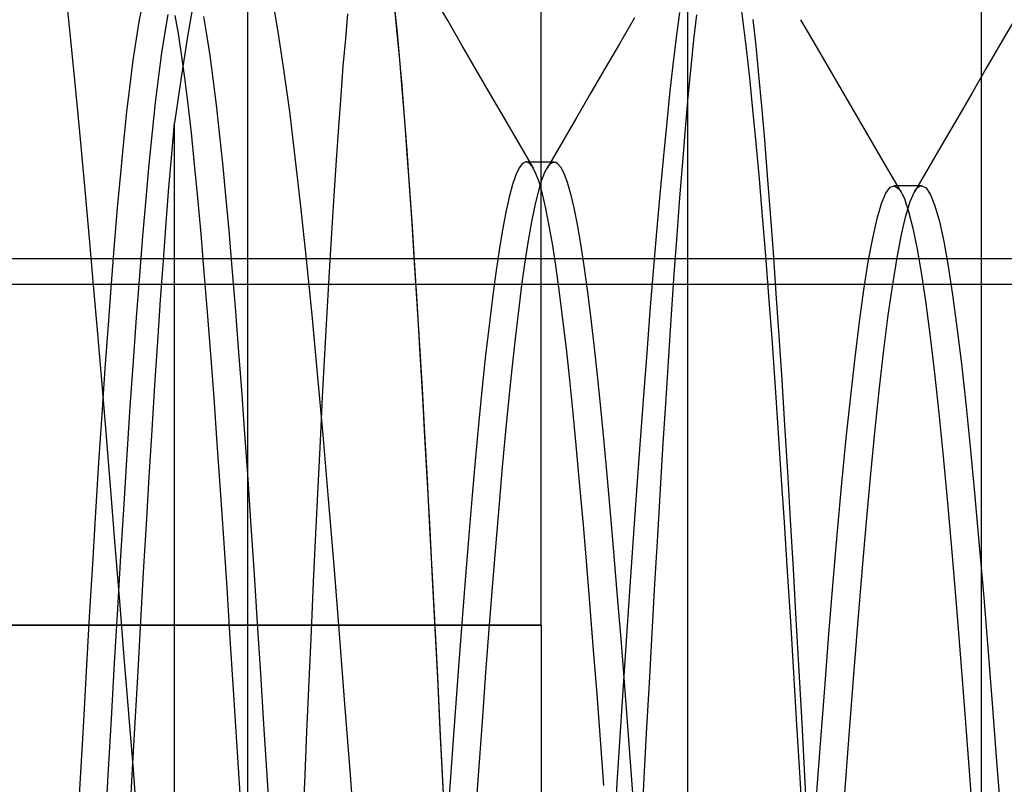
# Model space of a CAD drawing. Header units: millimetres. Extents: x 0 to 93, y -1.2 to 50.
# Tile 52 of 140: x 1.2 to 2.5, y 44.1 to 45.1. Entities that reach past the tile are written whole.
import ezdxf

# ---------------------------------------------------------------- set-up
doc = ezdxf.new("R2010")
doc.units = ezdxf.units.MM
doc.layers.add('MAIN-1', color=7, linetype='Continuous')
doc.layers.add('MAIN-2', color=7, linetype='Continuous')

msp = doc.modelspace()

# ---------------------------------------------------------------- linework, layer by layer
at = {"layer": 'MAIN-1'}
for p, q in [((2.1, 26.8), (2.1, 49.2)), ((1.9, 44.3), (1.9, 45.8)), ((1.9, 44.3), (1.1, 44.3)), ((1.9, 44.3), (1.9, 41.5))]:
    msp.add_line(p, q, dxfattribs=at)
at = {"layer": 'MAIN-2'}
for p, q in [((1.5, 41.2), (1.5, 45.7)), ((2.5, 45.7), (2.5, 41.2)), ((1.257, 45.1161), (1.2515, 45.1679)), ((1.257, 45.1161), (1.2515, 45.1679)), ((1.5416, 45.1096), (1.5338, 45.1554)), ((1.5416, 45.1096), (1.5338, 45.1554)), ((1.7726, 45.1248), (1.7532, 45.1583)), ((1.7726, 45.1248), (1.7532, 45.1583)), ((2.1757, 45.1232), (2.1713, 45.1564)), ((2.1757, 45.1232), (2.1713, 45.1564)), ((1.3562, 45.1471), (1.3519, 45.1256)), ((1.3562, 45.1471), (1.3519, 45.1256)), ((1.4266, 45.1525), (1.4178, 45.1032)), ((1.4266, 45.1525), (1.4178, 45.1032)), ((1.7034, 45.1125), (1.7, 45.146)), ((1.7039, 45.1081), (1.7005, 45.1418)), ((1.3871, 45.109), (1.3915, 45.1333)), ((1.3871, 45.109), (1.3915, 45.1333)), ((1.4053, 45.1073), (1.4009, 45.1318)), ((1.4053, 45.1073), (1.4009, 45.1318)), ((1.4394, 45.1302), (1.4437, 45.1059)), ((1.4394, 45.1302), (1.4437, 45.1059)), ((1.6361, 45.1338), (1.633, 45.0998)), ((1.6361, 45.1338), (1.633, 45.0998)), ((2.0274, 45.1287), (2.0067, 45.0932)), ((2.0274, 45.1287), (2.0067, 45.0932)), ((2.0885, 45.1358), (2.0841, 45.1017)), ((2.0885, 45.1358), (2.0841, 45.1017)), ((2.1083, 45.0984), (2.1121, 45.1327)), ((2.1083, 45.0984), (2.1121, 45.1327)), ((1.2625, 45.0621), (1.257, 45.1161)), ((1.2625, 45.0621), (1.257, 45.1161)), ((1.3519, 45.1256), (1.3476, 45.1001)), ((1.3519, 45.1256), (1.3476, 45.1001)), ((1.792, 45.0913), (1.7726, 45.1248)), ((1.792, 45.0913), (1.7726, 45.1248)), ((2.18, 45.0866), (2.1757, 45.1232)), ((2.18, 45.0866), (2.1757, 45.1232)), ((2.1887, 45.1264), (2.1926, 45.0902)), ((2.1887, 45.1264), (2.1926, 45.0902)), ((2.2737, 45.0925), (2.2542, 45.126)), ((2.2737, 45.0925), (2.2542, 45.126)), ((2.5455, 45.126), (2.5261, 45.0925)), ((2.5455, 45.126), (2.5261, 45.0925)), ((1.3828, 45.0808), (1.3871, 45.109)), ((1.3828, 45.0808), (1.3871, 45.109)), ((1.4098, 45.0789), (1.4053, 45.1073)), ((1.4098, 45.0789), (1.4053, 45.1073)), ((1.4178, 45.1032), (1.4089, 45.0473)), ((1.4178, 45.1032), (1.4089, 45.0473)), ((1.4437, 45.1059), (1.4481, 45.0774)), ((1.4437, 45.1059), (1.4481, 45.0774)), ((1.5493, 45.058), (1.5416, 45.1096)), ((1.5493, 45.058), (1.5416, 45.1096)), ((1.7069, 45.0758), (1.7034, 45.1125)), ((1.7073, 45.0713), (1.7039, 45.1081)), ((2.0841, 45.1017), (2.0796, 45.0645)), ((2.0841, 45.1017), (2.0796, 45.0645)), ((1.3476, 45.1001), (1.3433, 45.0707)), ((1.3476, 45.1001), (1.3433, 45.0707)), ((1.633, 45.0998), (1.6298, 45.0628)), ((1.633, 45.0998), (1.6298, 45.0628)), ((1.8115, 45.0577), (1.792, 45.0913)), ((1.8115, 45.0577), (1.792, 45.0913)), ((2.0067, 45.0932), (1.9861, 45.0577)), ((2.0067, 45.0932), (1.9861, 45.0577)), ((2.1045, 45.0611), (2.1083, 45.0984)), ((2.1045, 45.0611), (2.1083, 45.0984)), ((2.1926, 45.0902), (2.1965, 45.0507)), ((2.1926, 45.0902), (2.1965, 45.0507)), ((2.2932, 45.0589), (2.2737, 45.0925)), ((2.2932, 45.0589), (2.2737, 45.0925)), ((2.5261, 45.0925), (2.5066, 45.0589)), ((2.5261, 45.0925), (2.5066, 45.0589)), ((1.3785, 45.0488), (1.3828, 45.0808)), ((1.3785, 45.0488), (1.3828, 45.0808)), ((1.4142, 45.0467), (1.4098, 45.0789)), ((1.4142, 45.0467), (1.4098, 45.0789)), ((1.4481, 45.0774), (1.4525, 45.0452)), ((1.4481, 45.0774), (1.4525, 45.0452)), ((1.7103, 45.0361), (1.7069, 45.0758)), ((2.1844, 45.0467), (2.18, 45.0866)), ((2.1844, 45.0467), (2.18, 45.0866)), ((1.2679, 45.0061), (1.2625, 45.0621)), ((1.2679, 45.0061), (1.2625, 45.0621)), ((1.3433, 45.0707), (1.339, 45.0373)), ((1.3433, 45.0707), (1.339, 45.0373)), ((1.6298, 45.0628), (1.6267, 45.0228)), ((1.6298, 45.0628), (1.6267, 45.0228)), ((1.7107, 45.0315), (1.7073, 45.0713)), ((2.0796, 45.0645), (2.0752, 45.0245)), ((2.0796, 45.0645), (2.0752, 45.0245)), ((2.1007, 45.0207), (2.1045, 45.0611)), ((2.1007, 45.0207), (2.1045, 45.0611)), ((1.3742, 45.0129), (1.3785, 45.0488)), ((1.3742, 45.0129), (1.3785, 45.0488)), ((1.4089, 45.0473), (1.4, 44.9851)), ((1.4089, 45.0473), (1.4, 44.9851)), ((1.4186, 45.0109), (1.4142, 45.0467)), ((1.4186, 45.0109), (1.4142, 45.0467)), ((1.5571, 45.0008), (1.5493, 45.058)), ((1.5571, 45.0008), (1.5493, 45.058)), ((1.8309, 45.0242), (1.8115, 45.0577)), ((1.8309, 45.0242), (1.8115, 45.0577)), ((1.9861, 45.0577), (1.9666, 45.0242)), ((1.9861, 45.0577), (1.9666, 45.0242)), ((2.1888, 45.0037), (2.1844, 45.0467)), ((2.1888, 45.0037), (2.1844, 45.0467)), ((2.1965, 45.0507), (2.2005, 45.008)), ((2.1965, 45.0507), (2.2005, 45.008)), ((2.3127, 45.0254), (2.2932, 45.0589)), ((2.3127, 45.0254), (2.2932, 45.0589)), ((2.5066, 45.0589), (2.4871, 45.0254)), ((2.5066, 45.0589), (2.4871, 45.0254)), ((1.339, 45.0373), (1.3347, 45.0002)), ((1.339, 45.0373), (1.3347, 45.0002)), ((1.4525, 45.0452), (1.4568, 45.0098)), ((1.4525, 45.0452), (1.4568, 45.0098)), ((1.7137, 44.9934), (1.7103, 45.0361)), ((1.6267, 45.0228), (1.6235, 44.98)), ((1.6267, 45.0228), (1.6235, 44.98)), ((1.7141, 44.9887), (1.7107, 45.0315)), ((1.8504, 44.9906), (1.8309, 45.0242)), ((1.8504, 44.9906), (1.8309, 45.0242)), ((1.9666, 45.0242), (1.9471, 44.9907)), ((1.9666, 45.0242), (1.9471, 44.9907)), ((2.0752, 45.0245), (2.0708, 44.9816)), ((2.0752, 45.0245), (2.0708, 44.9816)), ((2.0968, 44.9775), (2.1007, 45.0207)), ((2.0968, 44.9775), (2.1007, 45.0207)), ((2.3322, 44.9918), (2.3127, 45.0254)), ((2.3322, 44.9918), (2.3127, 45.0254)), ((2.4871, 45.0254), (2.4676, 44.9919)), ((2.4871, 45.0254), (2.4676, 44.9919)), ((1.3699, 44.973), (1.3742, 45.0129)), ((1.3699, 44.973), (1.3742, 45.0129)), ((1.423, 44.9716), (1.4186, 45.0109)), ((1.423, 44.9716), (1.4186, 45.0109)), ((1.4568, 45.0098), (1.4611, 44.9716)), ((1.4568, 45.0098), (1.4611, 44.9716)), ((2.2005, 45.008), (2.2045, 44.9622)), ((2.2005, 45.008), (2.2045, 44.9622)), ((1.2734, 44.9485), (1.2679, 45.0061)), ((1.2734, 44.9485), (1.2679, 45.0061)), ((1.3347, 45.0002), (1.3304, 44.9598)), ((1.3347, 45.0002), (1.3304, 44.9598)), ((1.5648, 44.9384), (1.5571, 45.0008)), ((1.5648, 44.9384), (1.5571, 45.0008)), ((1.7172, 44.9478), (1.7137, 44.9934)), ((2.1932, 44.9578), (2.1888, 45.0037)), ((2.1932, 44.9578), (2.1888, 45.0037)), ((1.3963, 44.9426), (1.4, 44.9851)), ((1.3963, 44.9426), (1.4, 44.9851)), ((1.4, 43.8), (1.4, 44.9851)), ((1.4, 43.8), (1.4, 44.9851)), ((1.6235, 44.98), (1.6203, 44.9344)), ((1.6235, 44.98), (1.6203, 44.9344)), ((1.7175, 44.9431), (1.7141, 44.9887)), ((1.8699, 44.9571), (1.8504, 44.9906)), ((1.8699, 44.9571), (1.8504, 44.9906)), ((1.9471, 44.9907), (1.9276, 44.9572)), ((1.9471, 44.9907), (1.9276, 44.9572)), ((2.0708, 44.9816), (2.0663, 44.9359)), ((2.0708, 44.9816), (2.0663, 44.9359)), ((2.3518, 44.9582), (2.3322, 44.9918)), ((2.3518, 44.9582), (2.3322, 44.9918)), ((2.4676, 44.9919), (2.4481, 44.9583)), ((2.4676, 44.9919), (2.4481, 44.9583)), ((1.3656, 44.9291), (1.3699, 44.973)), ((1.3656, 44.9291), (1.3699, 44.973)), ((1.4274, 44.9289), (1.423, 44.9716)), ((1.4274, 44.9289), (1.423, 44.9716)), ((1.4611, 44.9716), (1.4654, 44.9305)), ((1.4611, 44.9716), (1.4654, 44.9305)), ((2.093, 44.9315), (2.0968, 44.9775)), ((2.093, 44.9315), (2.0968, 44.9775)), ((1.3304, 44.9598), (1.3262, 44.9162)), ((1.3304, 44.9598), (1.3262, 44.9162)), ((1.8894, 44.9235), (1.8699, 44.9571)), ((1.8894, 44.9235), (1.8699, 44.9571)), ((1.9276, 44.9572), (1.9081, 44.9237)), ((1.9276, 44.9572), (1.9081, 44.9237)), ((2.1976, 44.9091), (2.1932, 44.9578)), ((2.1976, 44.9091), (2.1932, 44.9578)), ((2.2045, 44.9622), (2.2084, 44.9136)), ((2.2045, 44.9622), (2.2084, 44.9136)), ((2.3713, 44.9246), (2.3518, 44.9582)), ((2.3713, 44.9246), (2.3518, 44.9582)), ((2.4481, 44.9583), (2.4286, 44.9248)), ((2.4481, 44.9583), (2.4286, 44.9248)), ((1.2788, 44.8891), (1.2734, 44.9485)), ((1.2788, 44.8891), (1.2734, 44.9485)), ((1.3925, 44.8971), (1.3963, 44.9426)), ((1.3925, 44.8971), (1.3963, 44.9426)), ((1.7206, 44.8994), (1.7172, 44.9478)), ((1.721, 44.8947), (1.7175, 44.9431)), ((1.3612, 44.8817), (1.3656, 44.9291)), ((1.3612, 44.8817), (1.3656, 44.9291)), ((1.4318, 44.8828), (1.4274, 44.9289)), ((1.4318, 44.8828), (1.4274, 44.9289)), ((1.4654, 44.9305), (1.4697, 44.8861)), ((1.4654, 44.9305), (1.4697, 44.8861)), ((1.5724, 44.8711), (1.5648, 44.9384)), ((1.5724, 44.8711), (1.5648, 44.9384)), ((1.6203, 44.9344), (1.6171, 44.886)), ((1.6203, 44.9344), (1.6171, 44.886)), ((1.8747, 44.9299), (1.8701, 44.924)), ((1.8747, 44.9299), (1.8701, 44.924)), ((1.8793, 44.932), (1.8747, 44.9299)), ((1.8793, 44.932), (1.8747, 44.9299)), ((1.88, 44.932), (1.8793, 44.932)), ((1.88, 44.932), (1.8793, 44.932)), ((1.9177, 44.9319), (1.8796, 44.9319)), ((1.9177, 44.9319), (1.8796, 44.9319)), ((1.8806, 44.9319), (1.88, 44.932)), ((1.8806, 44.9319), (1.88, 44.932)), ((1.8812, 44.9317), (1.8806, 44.9319)), ((1.8812, 44.9317), (1.8806, 44.9319)), ((1.8819, 44.9315), (1.8812, 44.9317)), ((1.8819, 44.9315), (1.8812, 44.9317)), ((1.8825, 44.9312), (1.8819, 44.9315)), ((1.8825, 44.9312), (1.8819, 44.9315)), ((1.8832, 44.9308), (1.8825, 44.9312)), ((1.8832, 44.9308), (1.8825, 44.9312)), ((1.8878, 44.9259), (1.8832, 44.9308)), ((1.8878, 44.9259), (1.8832, 44.9308)), ((1.8925, 44.9173), (1.8878, 44.9259)), ((1.8925, 44.9173), (1.8878, 44.9259)), ((1.9051, 44.918), (1.9096, 44.9261)), ((1.9051, 44.918), (1.9096, 44.9261)), ((1.9096, 44.9261), (1.9117, 44.9286)), ((1.9096, 44.9261), (1.9117, 44.9286)), ((1.9117, 44.9286), (1.9137, 44.9305)), ((1.9117, 44.9286), (1.9137, 44.9305)), ((1.9137, 44.9305), (1.9158, 44.9315)), ((1.9137, 44.9305), (1.9158, 44.9315)), ((1.9158, 44.9315), (1.9178, 44.9319)), ((1.9158, 44.9315), (1.9178, 44.9319)), ((1.9178, 44.9319), (1.9199, 44.9315)), ((1.9178, 44.9319), (1.9199, 44.9315)), ((1.9199, 44.9315), (1.9219, 44.9304)), ((1.9199, 44.9315), (1.9219, 44.9304)), ((1.9219, 44.9304), (1.9264, 44.9253)), ((1.9219, 44.9304), (1.9264, 44.9253)), ((2.0663, 44.9359), (2.0619, 44.8876)), ((2.0663, 44.9359), (2.0619, 44.8876)), ((2.0892, 44.883), (2.093, 44.9315)), ((2.0892, 44.883), (2.093, 44.9315)), ((1.3262, 44.9162), (1.322, 44.8695)), ((1.3262, 44.9162), (1.322, 44.8695)), ((1.8655, 44.9144), (1.8609, 44.901)), ((1.8655, 44.9144), (1.8609, 44.901)), ((1.8701, 44.924), (1.8655, 44.9144)), ((1.8701, 44.924), (1.8655, 44.9144)), ((1.8971, 44.9048), (1.8925, 44.9173)), ((1.8971, 44.9048), (1.8925, 44.9173)), ((1.9007, 44.9064), (1.9051, 44.918)), ((1.9007, 44.9064), (1.9051, 44.918)), ((1.9264, 44.9253), (1.9309, 44.9166)), ((1.9264, 44.9253), (1.9309, 44.9166)), ((1.9309, 44.9166), (1.9354, 44.9043)), ((1.9309, 44.9166), (1.9354, 44.9043)), ((2.2084, 44.9136), (2.2124, 44.8623)), ((2.2084, 44.9136), (2.2124, 44.8623)), ((2.3909, 44.891), (2.3713, 44.9246)), ((2.3909, 44.891), (2.3713, 44.9246)), ((2.4286, 44.9248), (2.4091, 44.8912)), ((2.4286, 44.9248), (2.4091, 44.8912)), ((1.7241, 44.8483), (1.7206, 44.8994)), ((1.8609, 44.901), (1.8563, 44.884)), ((1.8609, 44.901), (1.8563, 44.884)), ((1.8963, 44.8913), (1.9007, 44.9064)), ((1.8963, 44.8913), (1.9007, 44.9064)), ((1.9018, 44.8885), (1.8971, 44.9048)), ((1.9018, 44.8885), (1.8971, 44.9048)), ((1.9354, 44.9043), (1.9399, 44.8886)), ((1.9354, 44.9043), (1.9399, 44.8886)), ((2.202, 44.858), (2.1976, 44.9091)), ((2.202, 44.858), (2.1976, 44.9091)), ((2.376, 44.8976), (2.382, 44.8995)), ((2.376, 44.8976), (2.382, 44.8995)), ((2.384, 44.8996), (2.3808, 44.8996)), ((2.384, 44.8996), (2.3808, 44.8996)), ((2.382, 44.8995), (2.3879, 44.8954)), ((2.382, 44.8995), (2.3879, 44.8954)), ((2.3872, 44.8996), (2.384, 44.8996)), ((2.3872, 44.8996), (2.384, 44.8996)), ((2.3903, 44.8996), (2.3872, 44.8996)), ((2.3903, 44.8996), (2.3872, 44.8996)), ((2.3935, 44.8996), (2.3903, 44.8996)), ((2.3935, 44.8996), (2.3903, 44.8996)), ((2.3967, 44.8996), (2.3935, 44.8996)), ((2.3967, 44.8996), (2.3935, 44.8996)), ((2.3999, 44.8996), (2.3967, 44.8996)), ((2.3999, 44.8996), (2.3967, 44.8996)), ((2.403, 44.8996), (2.3999, 44.8996)), ((2.403, 44.8996), (2.3999, 44.8996)), ((2.4062, 44.8996), (2.403, 44.8996)), ((2.4062, 44.8996), (2.403, 44.8996)), ((2.4094, 44.8996), (2.4062, 44.8996)), ((2.4094, 44.8996), (2.4062, 44.8996)), ((2.4126, 44.8996), (2.4094, 44.8996)), ((2.4126, 44.8996), (2.4094, 44.8996)), ((2.4158, 44.8996), (2.4126, 44.8996)), ((2.4158, 44.8996), (2.4126, 44.8996)), ((2.4157, 44.8987), (2.4174, 44.8994)), ((2.4157, 44.8987), (2.4174, 44.8994)), ((2.419, 44.8996), (2.4158, 44.8996)), ((2.419, 44.8996), (2.4158, 44.8996)), ((2.4174, 44.8994), (2.419, 44.8996)), ((2.4174, 44.8994), (2.419, 44.8996)), ((2.419, 44.8996), (2.425, 44.8966)), ((2.419, 44.8996), (2.425, 44.8966)), ((1.2843, 44.8277), (1.2788, 44.8891)), ((1.2843, 44.8277), (1.2788, 44.8891)), ((1.3887, 44.8488), (1.3925, 44.8971)), ((1.3887, 44.8488), (1.3925, 44.8971)), ((1.4697, 44.8861), (1.474, 44.8384)), ((1.4697, 44.8861), (1.474, 44.8384)), ((1.6171, 44.886), (1.614, 44.8351)), ((1.6171, 44.886), (1.614, 44.8351)), ((1.7244, 44.8436), (1.721, 44.8947)), ((1.8918, 44.8726), (1.8963, 44.8913)), ((1.8918, 44.8726), (1.8963, 44.8913)), ((1.9065, 44.8685), (1.9018, 44.8885)), ((1.9065, 44.8685), (1.9018, 44.8885)), ((1.9399, 44.8886), (1.9444, 44.8693)), ((1.9399, 44.8886), (1.9444, 44.8693)), ((2.0619, 44.8876), (2.0574, 44.8367)), ((2.0619, 44.8876), (2.0574, 44.8367)), ((2.364, 44.8753), (2.37, 44.8896)), ((2.364, 44.8753), (2.37, 44.8896)), ((2.37, 44.8896), (2.376, 44.8976)), ((2.37, 44.8896), (2.376, 44.8976)), ((2.3879, 44.8954), (2.3891, 44.8937)), ((2.3879, 44.8954), (2.3891, 44.8937)), ((2.3891, 44.8937), (2.3904, 44.8918)), ((2.3891, 44.8937), (2.3904, 44.8918)), ((2.3904, 44.8918), (2.3916, 44.8897)), ((2.3904, 44.8918), (2.3916, 44.8897)), ((2.3916, 44.8897), (2.3928, 44.8873)), ((2.3916, 44.8897), (2.3928, 44.8873)), ((2.3928, 44.8873), (2.3941, 44.8847)), ((2.3928, 44.8873), (2.3941, 44.8847)), ((2.4031, 44.8778), (2.4091, 44.8911)), ((2.4031, 44.8778), (2.4091, 44.8911)), ((2.4091, 44.8911), (2.4107, 44.8937)), ((2.4091, 44.8911), (2.4107, 44.8937)), ((2.4107, 44.8937), (2.4124, 44.8959)), ((2.4107, 44.8937), (2.4124, 44.8959)), ((2.4124, 44.8959), (2.4141, 44.8975)), ((2.4124, 44.8959), (2.4141, 44.8975)), ((2.4141, 44.8975), (2.4157, 44.8987)), ((2.4141, 44.8975), (2.4157, 44.8987)), ((2.425, 44.8966), (2.431, 44.8873)), ((2.425, 44.8966), (2.431, 44.8873)), ((2.431, 44.8873), (2.437, 44.872)), ((2.431, 44.8873), (2.437, 44.872)), ((1.3569, 44.8308), (1.3612, 44.8817)), ((1.3569, 44.8308), (1.3612, 44.8817)), ((1.4363, 44.8337), (1.4318, 44.8828)), ((1.4363, 44.8337), (1.4318, 44.8828)), ((1.8563, 44.884), (1.8518, 44.8634)), ((1.8563, 44.884), (1.8518, 44.8634)), ((1.8873, 44.8503), (1.8918, 44.8726)), ((1.8873, 44.8503), (1.8918, 44.8726)), ((2.0854, 44.8321), (2.0892, 44.883)), ((2.0854, 44.8321), (2.0892, 44.883)), ((2.3581, 44.8548), (2.364, 44.8753)), ((2.3581, 44.8548), (2.364, 44.8753)), ((2.3941, 44.8847), (2.3953, 44.8818)), ((2.3941, 44.8847), (2.3953, 44.8818)), ((2.3953, 44.8818), (2.4011, 44.8646)), ((2.3953, 44.8818), (2.4011, 44.8646)), ((2.3972, 44.8584), (2.4031, 44.8778)), ((2.3972, 44.8584), (2.4031, 44.8778)), ((1.322, 44.8695), (1.3178, 44.8195)), ((1.322, 44.8695), (1.3178, 44.8195)), ((1.58, 44.7993), (1.5724, 44.8711)), ((1.58, 44.7993), (1.5724, 44.8711)), ((1.8518, 44.8634), (1.8472, 44.8393)), ((1.8518, 44.8634), (1.8472, 44.8393)), ((1.9111, 44.8449), (1.9065, 44.8685)), ((1.9111, 44.8449), (1.9065, 44.8685)), ((1.9444, 44.8693), (1.949, 44.8465)), ((1.9444, 44.8693), (1.949, 44.8465)), ((2.2124, 44.8623), (2.2163, 44.8086)), ((2.2124, 44.8623), (2.2163, 44.8086)), ((2.4011, 44.8646), (2.407, 44.8416)), ((2.4011, 44.8646), (2.407, 44.8416)), ((2.437, 44.872), (2.443, 44.8506)), ((2.437, 44.872), (2.443, 44.8506)), ((1.3849, 44.7976), (1.3887, 44.8488)), ((1.3849, 44.7976), (1.3887, 44.8488)), ((1.7275, 44.7947), (1.7241, 44.8483)), ((1.8828, 44.8246), (1.8873, 44.8503)), ((1.8828, 44.8246), (1.8873, 44.8503)), ((1.949, 44.8465), (1.9535, 44.8202)), ((1.949, 44.8465), (1.9535, 44.8202)), ((2.2063, 44.8045), (2.202, 44.858)), ((2.2063, 44.8045), (2.202, 44.858)), ((2.3521, 44.8282), (2.3581, 44.8548)), ((2.3521, 44.8282), (2.3581, 44.8548)), ((2.3912, 44.833), (2.3972, 44.8584)), ((2.3912, 44.833), (2.3972, 44.8584)), ((2.443, 44.8506), (2.449, 44.8233)), ((2.443, 44.8506), (2.449, 44.8233)), ((1.4407, 44.7817), (1.4363, 44.8337)), ((1.4407, 44.7817), (1.4363, 44.8337)), ((1.474, 44.8384), (1.4783, 44.7875)), ((1.474, 44.8384), (1.4783, 44.7875)), ((1.614, 44.8351), (1.6108, 44.7819)), ((1.614, 44.8351), (1.6108, 44.7819)), ((1.7278, 44.7901), (1.7244, 44.8436)), ((1.8472, 44.8393), (1.8426, 44.8118)), ((1.8472, 44.8393), (1.8426, 44.8118)), ((1.9158, 44.8179), (1.9111, 44.8449)), ((1.9158, 44.8179), (1.9111, 44.8449)), ((2.0574, 44.8367), (2.0529, 44.7835)), ((2.0574, 44.8367), (2.0529, 44.7835)), ((2.0816, 44.779), (2.0854, 44.8321)), ((2.0816, 44.779), (2.0854, 44.8321)), ((2.3853, 44.8018), (2.3912, 44.833)), ((2.3853, 44.8018), (2.3912, 44.833)), ((2.407, 44.8416), (2.4128, 44.8129)), ((2.407, 44.8416), (2.4128, 44.8129)), ((1.2898, 44.764), (1.2843, 44.8277)), ((1.2898, 44.764), (1.2843, 44.8277)), ((1.3178, 44.8195), (1.3136, 44.7663)), ((1.3178, 44.8195), (1.3136, 44.7663)), ((1.3526, 44.7769), (1.3569, 44.8308)), ((1.3526, 44.7769), (1.3569, 44.8308)), ((1.8783, 44.7957), (1.8828, 44.8246)), ((1.8783, 44.7957), (1.8828, 44.8246)), ((1.9535, 44.8202), (1.9581, 44.7904)), ((1.9535, 44.8202), (1.9581, 44.7904)), ((2.346, 44.7957), (2.3521, 44.8282)), ((2.346, 44.7957), (2.3521, 44.8282)), ((2.449, 44.8233), (2.455, 44.7899)), ((2.449, 44.8233), (2.455, 44.7899)), ((1.8426, 44.8118), (1.838, 44.7809)), ((1.8426, 44.8118), (1.838, 44.7809)), ((1.9204, 44.7875), (1.9158, 44.8179)), ((1.9204, 44.7875), (1.9158, 44.8179)), ((2.2163, 44.8086), (2.2202, 44.7526)), ((2.2163, 44.8086), (2.2202, 44.7526)), ((2.4128, 44.8129), (2.4187, 44.7785)), ((2.4128, 44.8129), (2.4187, 44.7785)), ((10.1, 44.8), (1.1, 44.8)), ((1.3811, 44.7437), (1.3849, 44.7976)), ((1.3811, 44.7437), (1.3849, 44.7976)), ((1.5876, 44.7233), (1.58, 44.7993)), ((1.5876, 44.7233), (1.58, 44.7993)), ((1.731, 44.7391), (1.7275, 44.7947)), ((1.8738, 44.7638), (1.8783, 44.7957)), ((1.8738, 44.7638), (1.8783, 44.7957)), ((2.2106, 44.7488), (2.2063, 44.8045)), ((2.2106, 44.7488), (2.2063, 44.8045)), ((2.34, 44.7575), (2.346, 44.7957)), ((2.34, 44.7575), (2.346, 44.7957)), ((2.3794, 44.765), (2.3853, 44.8018)), ((2.3794, 44.765), (2.3853, 44.8018)), ((1.4451, 44.727), (1.4407, 44.7817)), ((1.4451, 44.727), (1.4407, 44.7817)), ((1.4783, 44.7875), (1.4827, 44.7339)), ((1.4783, 44.7875), (1.4827, 44.7339)), ((1.6108, 44.7819), (1.6077, 44.7267)), ((1.6108, 44.7819), (1.6077, 44.7267)), ((1.7313, 44.7346), (1.7278, 44.7901)), ((1.838, 44.7809), (1.8335, 44.7466)), ((1.838, 44.7809), (1.8335, 44.7466)), ((1.9251, 44.7538), (1.9204, 44.7875)), ((1.9251, 44.7538), (1.9204, 44.7875)), ((1.9581, 44.7904), (1.9627, 44.7574)), ((1.9581, 44.7904), (1.9627, 44.7574)), ((2.0529, 44.7835), (2.0484, 44.7284)), ((2.0529, 44.7835), (2.0484, 44.7284)), ((2.0778, 44.724), (2.0816, 44.779)), ((2.0778, 44.724), (2.0816, 44.779)), ((2.4187, 44.7785), (2.4246, 44.7387)), ((2.4187, 44.7785), (2.4246, 44.7387)), ((2.455, 44.7899), (2.461, 44.7509)), ((2.455, 44.7899), (2.461, 44.7509)), ((1.1, 44.7651), (10.1, 44.7651)), ((1.3136, 44.7663), (1.3094, 44.7097)), ((1.3136, 44.7663), (1.3094, 44.7097)), ((1.3483, 44.72), (1.3526, 44.7769)), ((1.3483, 44.72), (1.3526, 44.7769)), ((2.3734, 44.723), (2.3794, 44.765)), ((2.3734, 44.723), (2.3794, 44.765)), ((1.2955, 44.6976), (1.2898, 44.764)), ((1.2955, 44.6976), (1.2898, 44.764)), ((1.8694, 44.7289), (1.8738, 44.7638)), ((1.8694, 44.7289), (1.8738, 44.7638)), ((1.9297, 44.7171), (1.9251, 44.7538)), ((1.9297, 44.7171), (1.9251, 44.7538)), ((1.9627, 44.7574), (1.9673, 44.7214)), ((1.9627, 44.7574), (1.9673, 44.7214)), ((2.2202, 44.7526), (2.2242, 44.6946)), ((2.2202, 44.7526), (2.2242, 44.6946)), ((2.334, 44.7138), (2.34, 44.7575)), ((2.334, 44.7138), (2.34, 44.7575)), ((1.3772, 44.6871), (1.3811, 44.7437)), ((1.3772, 44.6871), (1.3811, 44.7437)), ((1.7345, 44.6816), (1.731, 44.7391)), ((1.8335, 44.7466), (1.8289, 44.7091)), ((1.8335, 44.7466), (1.8289, 44.7091)), ((2.2149, 44.691), (2.2106, 44.7488)), ((2.2149, 44.691), (2.2106, 44.7488)), ((2.4246, 44.7387), (2.4304, 44.6936)), ((2.4246, 44.7387), (2.4304, 44.6936)), ((2.461, 44.7509), (2.467, 44.7064)), ((2.461, 44.7509), (2.467, 44.7064)), ((1.4495, 44.6698), (1.4451, 44.727)), ((1.4495, 44.6698), (1.4451, 44.727)), ((1.4827, 44.7339), (1.487, 44.6782)), ((1.4827, 44.7339), (1.487, 44.6782)), ((1.6077, 44.7267), (1.6046, 44.6699)), ((1.6077, 44.7267), (1.6046, 44.6699)), ((1.7347, 44.6774), (1.7313, 44.7346)), ((1.8649, 44.6909), (1.8694, 44.7289)), ((1.8649, 44.6909), (1.8694, 44.7289)), ((2.0484, 44.7284), (2.044, 44.6715)), ((2.0484, 44.7284), (2.044, 44.6715)), ((1.344, 44.6603), (1.3483, 44.72)), ((1.344, 44.6603), (1.3483, 44.72)), ((1.5951, 44.6434), (1.5876, 44.7233)), ((1.5951, 44.6434), (1.5876, 44.7233)), ((1.9344, 44.6773), (1.9297, 44.7171)), ((1.9344, 44.6773), (1.9297, 44.7171)), ((1.9673, 44.7214), (1.9719, 44.6826)), ((1.9673, 44.7214), (1.9719, 44.6826)), ((2.0741, 44.6672), (2.0778, 44.724)), ((2.0741, 44.6672), (2.0778, 44.724)), ((2.328, 44.6653), (2.334, 44.7138)), ((2.328, 44.6653), (2.334, 44.7138)), ((2.3675, 44.6759), (2.3734, 44.723)), ((2.3675, 44.6759), (2.3734, 44.723)), ((1.3013, 44.6287), (1.2955, 44.6976)), ((1.3013, 44.6287), (1.2955, 44.6976)), ((1.3094, 44.7097), (1.3052, 44.6501)), ((1.3094, 44.7097), (1.3052, 44.6501)), ((1.8289, 44.7091), (1.8243, 44.6685)), ((1.8289, 44.7091), (1.8243, 44.6685)), ((2.467, 44.7064), (2.473, 44.6568)), ((2.467, 44.7064), (2.473, 44.6568)), ((1.3734, 44.6277), (1.3772, 44.6871)), ((1.3734, 44.6277), (1.3772, 44.6871)), ((1.8604, 44.6499), (1.8649, 44.6909)), ((1.8604, 44.6499), (1.8649, 44.6909)), ((2.2191, 44.6312), (2.2149, 44.691)), ((2.2191, 44.6312), (2.2149, 44.691)), ((2.2242, 44.6946), (2.228, 44.6347)), ((2.2242, 44.6946), (2.228, 44.6347)), ((2.4304, 44.6936), (2.4363, 44.6437)), ((2.4304, 44.6936), (2.4363, 44.6437)), ((1.487, 44.6782), (1.4913, 44.6206)), ((1.487, 44.6782), (1.4913, 44.6206)), ((1.738, 44.6224), (1.7345, 44.6816)), ((1.7382, 44.6184), (1.7347, 44.6774)), ((1.939, 44.6346), (1.9344, 44.6773)), ((1.939, 44.6346), (1.9344, 44.6773)), ((1.9719, 44.6826), (1.9764, 44.641)), ((1.9719, 44.6826), (1.9764, 44.641)), ((2.044, 44.6715), (2.0395, 44.613)), ((2.044, 44.6715), (2.0395, 44.613)), ((2.3615, 44.6239), (2.3675, 44.6759)), ((2.3615, 44.6239), (2.3675, 44.6759)), ((1.3397, 44.5979), (1.344, 44.6603)), ((1.3397, 44.5979), (1.344, 44.6603)), ((1.4539, 44.6101), (1.4495, 44.6698)), ((1.4539, 44.6101), (1.4495, 44.6698)), ((1.6046, 44.6699), (1.6015, 44.6114)), ((1.6046, 44.6699), (1.6015, 44.6114)), ((1.8243, 44.6685), (1.8197, 44.6249)), ((1.8243, 44.6685), (1.8197, 44.6249)), ((2.0703, 44.6087), (2.0741, 44.6672)), ((2.0703, 44.6087), (2.0741, 44.6672)), ((2.3221, 44.6124), (2.328, 44.6653)), ((2.3221, 44.6124), (2.328, 44.6653)), ((1.3052, 44.6501), (1.3009, 44.5876)), ((1.3052, 44.6501), (1.3009, 44.5876)), ((1.856, 44.606), (1.8604, 44.6499)), ((1.856, 44.606), (1.8604, 44.6499)), ((2.473, 44.6568), (2.479, 44.6024)), ((2.473, 44.6568), (2.479, 44.6024)), ((1.6026, 44.5596), (1.5951, 44.6434)), ((1.6026, 44.5596), (1.5951, 44.6434)), ((1.9436, 44.5891), (1.939, 44.6346)), ((1.9436, 44.5891), (1.939, 44.6346)), ((1.9764, 44.641), (1.981, 44.5967)), ((1.9764, 44.641), (1.981, 44.5967)), ((2.2233, 44.5694), (2.2191, 44.6312)), ((2.2233, 44.5694), (2.2191, 44.6312)), ((2.228, 44.6347), (2.2319, 44.5729)), ((2.228, 44.6347), (2.2319, 44.5729)), ((2.4363, 44.6437), (2.4422, 44.5891)), ((2.4363, 44.6437), (2.4422, 44.5891)), ((1.3072, 44.5575), (1.3013, 44.6287)), ((1.3072, 44.5575), (1.3013, 44.6287)), ((1.3695, 44.5659), (1.3734, 44.6277)), ((1.3695, 44.5659), (1.3734, 44.6277)), ((1.4913, 44.6206), (1.4956, 44.5609)), ((1.4913, 44.6206), (1.4956, 44.5609)), ((1.7414, 44.5614), (1.738, 44.6224)), ((1.7416, 44.5575), (1.7382, 44.6184)), ((1.8197, 44.6249), (1.8151, 44.5784)), ((1.8197, 44.6249), (1.8151, 44.5784)), ((2.3556, 44.5674), (2.3615, 44.6239)), ((2.3556, 44.5674), (2.3615, 44.6239)), ((1.4584, 44.5483), (1.4539, 44.6101)), ((1.4584, 44.5483), (1.4539, 44.6101)), ((1.6015, 44.6114), (1.5985, 44.5511)), ((1.6015, 44.6114), (1.5985, 44.5511)), ((1.8515, 44.5596), (1.856, 44.606)), ((1.8515, 44.5596), (1.856, 44.606)), ((2.0395, 44.613), (2.0351, 44.5526)), ((2.0395, 44.613), (2.0351, 44.5526)), ((2.0666, 44.5484), (2.0703, 44.6087)), ((2.0666, 44.5484), (2.0703, 44.6087)), ((2.3161, 44.5551), (2.3221, 44.6124)), ((2.3161, 44.5551), (2.3221, 44.6124)), ((1.3354, 44.5328), (1.3397, 44.5979)), ((1.3354, 44.5328), (1.3397, 44.5979)), ((1.981, 44.5967), (1.9856, 44.5497)), ((1.981, 44.5967), (1.9856, 44.5497)), ((2.479, 44.6024), (2.485, 44.5435)), ((2.479, 44.6024), (2.485, 44.5435)), ((1.3009, 44.5876), (1.2966, 44.5222)), ((1.3009, 44.5876), (1.2966, 44.5222)), ((1.8151, 44.5784), (1.8105, 44.5291)), ((1.8151, 44.5784), (1.8105, 44.5291)), ((1.9483, 44.5408), (1.9436, 44.5891)), ((1.9483, 44.5408), (1.9436, 44.5891)), ((2.4422, 44.5891), (2.4482, 44.5301)), ((2.4422, 44.5891), (2.4482, 44.5301)), ((1.3656, 44.5025), (1.3695, 44.5659)), ((1.3656, 44.5025), (1.3695, 44.5659)), ((2.2275, 44.5058), (2.2233, 44.5694)), ((2.2275, 44.5058), (2.2233, 44.5694)), ((2.2319, 44.5729), (2.2358, 44.5092)), ((2.2319, 44.5729), (2.2358, 44.5092)), ((2.3496, 44.5064), (2.3556, 44.5674)), ((2.3496, 44.5064), (2.3556, 44.5674)), ((1.3132, 44.4841), (1.3072, 44.5575)), ((1.3132, 44.4841), (1.3072, 44.5575)), ((1.4956, 44.5609), (1.4999, 44.4992)), ((1.4956, 44.5609), (1.4999, 44.4992)), ((1.5985, 44.5511), (1.5954, 44.4889)), ((1.5985, 44.5511), (1.5954, 44.4889)), ((1.6101, 44.4723), (1.6026, 44.5596)), ((1.6101, 44.4723), (1.6026, 44.5596)), ((1.7449, 44.4984), (1.7414, 44.5614)), ((1.7451, 44.4948), (1.7416, 44.5575)), ((1.847, 44.5108), (1.8515, 44.5596)), ((1.847, 44.5108), (1.8515, 44.5596)), ((2.0351, 44.5526), (2.0306, 44.4902)), ((2.0351, 44.5526), (2.0306, 44.4902)), ((2.3102, 44.4936), (2.3161, 44.5551)), ((2.3102, 44.4936), (2.3161, 44.5551)), ((1.4628, 44.4844), (1.4584, 44.5483)), ((1.4628, 44.4844), (1.4584, 44.5483)), ((1.9529, 44.4901), (1.9483, 44.5408)), ((1.9529, 44.4901), (1.9483, 44.5408)), ((1.9856, 44.5497), (1.9902, 44.5002)), ((1.9856, 44.5497), (1.9902, 44.5002)), ((2.0628, 44.4861), (2.0666, 44.5484)), ((2.0628, 44.4861), (2.0666, 44.5484)), ((2.485, 44.5435), (2.491, 44.4805)), ((2.485, 44.5435), (2.491, 44.4805)), ((1.3312, 44.4651), (1.3354, 44.5328)), ((1.3312, 44.4651), (1.3354, 44.5328)), ((1.8105, 44.5291), (1.8059, 44.4773)), ((1.8105, 44.5291), (1.8059, 44.4773)), ((2.4482, 44.5301), (2.4541, 44.4668)), ((2.4482, 44.5301), (2.4541, 44.4668)), ((1.2966, 44.5222), (1.2924, 44.4543)), ((1.2966, 44.5222), (1.2924, 44.4543)), ((1.8426, 44.46), (1.847, 44.5108)), ((1.8426, 44.46), (1.847, 44.5108)), ((1.3617, 44.4379), (1.3656, 44.5025)), ((1.3617, 44.4379), (1.3656, 44.5025)), ((1.4999, 44.4992), (1.5042, 44.4352)), ((1.4999, 44.4992), (1.5042, 44.4352)), ((1.7484, 44.4335), (1.7449, 44.4984)), ((1.9902, 44.5002), (1.9947, 44.4484)), ((1.9902, 44.5002), (1.9947, 44.4484)), ((2.2318, 44.4405), (2.2275, 44.5058)), ((2.2318, 44.4405), (2.2275, 44.5058)), ((2.2358, 44.5092), (2.2397, 44.4438)), ((2.2358, 44.5092), (2.2397, 44.4438)), ((2.3437, 44.4415), (2.3496, 44.5064)), ((2.3437, 44.4415), (2.3496, 44.5064)), ((1.3193, 44.409), (1.3132, 44.4841)), ((1.3193, 44.409), (1.3132, 44.4841)), ((1.4672, 44.4186), (1.4628, 44.4844)), ((1.4672, 44.4186), (1.4628, 44.4844)), ((1.5954, 44.4889), (1.5923, 44.4249)), ((1.5954, 44.4889), (1.5923, 44.4249)), ((1.7485, 44.4301), (1.7451, 44.4948)), ((1.9576, 44.4371), (1.9529, 44.4901)), ((1.9576, 44.4371), (1.9529, 44.4901)), ((2.0306, 44.4902), (2.0261, 44.4258)), ((2.0306, 44.4902), (2.0261, 44.4258)), ((2.059, 44.422), (2.0628, 44.4861)), ((2.059, 44.422), (2.0628, 44.4861)), ((2.3043, 44.4282), (2.3102, 44.4936)), ((2.3043, 44.4282), (2.3102, 44.4936)), ((1.6176, 44.3817), (1.6101, 44.4723)), ((1.6176, 44.3817), (1.6101, 44.4723)), ((1.8059, 44.4773), (1.8013, 44.4231)), ((1.8059, 44.4773), (1.8013, 44.4231)), ((2.491, 44.4805), (2.497, 44.4136)), ((2.491, 44.4805), (2.497, 44.4136)), ((1.3269, 44.3948), (1.3312, 44.4651)), ((1.3269, 44.3948), (1.3312, 44.4651)), ((1.8381, 44.4071), (1.8426, 44.46)), ((1.8381, 44.4071), (1.8426, 44.46)), ((2.4541, 44.4668), (2.4601, 44.3997)), ((2.4541, 44.4668), (2.4601, 44.3997)), ((1.2924, 44.4543), (1.2881, 44.3839)), ((1.2924, 44.4543), (1.2881, 44.3839)), ((1.9947, 44.4484), (1.9993, 44.3945)), ((1.9947, 44.4484), (1.9993, 44.3945)), ((2.2397, 44.4438), (2.2436, 44.3766)), ((2.2397, 44.4438), (2.2436, 44.3766)), ((1.3579, 44.3724), (1.3617, 44.4379)), ((1.3579, 44.3724), (1.3617, 44.4379)), ((1.5042, 44.4352), (1.5086, 44.3694)), ((1.5042, 44.4352), (1.5086, 44.3694)), ((1.7519, 44.3669), (1.7484, 44.4335)), ((1.752, 44.3638), (1.7485, 44.4301)), ((1.9623, 44.3819), (1.9576, 44.4371)), ((1.9623, 44.3819), (1.9576, 44.4371)), ((2.236, 44.3735), (2.2318, 44.4405)), ((2.236, 44.3735), (2.2318, 44.4405)), ((2.3377, 44.3729), (2.3437, 44.4415)), ((2.3377, 44.3729), (2.3437, 44.4415)), ((1.4717, 44.3511), (1.4672, 44.4186)), ((1.4717, 44.3511), (1.4672, 44.4186)), ((1.5923, 44.4249), (1.5893, 44.3592)), ((1.5923, 44.4249), (1.5893, 44.3592)), ((1.8013, 44.4231), (1.7968, 44.3669)), ((1.8013, 44.4231), (1.7968, 44.3669)), ((2.0261, 44.4258), (2.0216, 44.3598)), ((2.0261, 44.4258), (2.0216, 44.3598)), ((2.0552, 44.3563), (2.059, 44.422)), ((2.0552, 44.3563), (2.059, 44.422)), ((2.2984, 44.3595), (2.3043, 44.4282)), ((2.2984, 44.3595), (2.3043, 44.4282)), ((1.3254, 44.3329), (1.3193, 44.409)), ((1.3254, 44.3329), (1.3193, 44.409)), ((1.8337, 44.3519), (1.8381, 44.4071)), ((1.8337, 44.3519), (1.8381, 44.4071)), ((2.497, 44.4136), (2.503, 44.3431)), ((2.497, 44.4136), (2.503, 44.3431)), ((1.3226, 44.3224), (1.3269, 44.3948)), ((1.3226, 44.3224), (1.3269, 44.3948)), ((1.9993, 44.3945), (2.0039, 44.3388)), ((1.9993, 44.3945), (2.0039, 44.3388)), ((2.4601, 44.3997), (2.466, 44.329)), ((2.4601, 44.3997), (2.466, 44.329)), ((1.2881, 44.3839), (1.2838, 44.3113)), ((1.2881, 44.3839), (1.2838, 44.3113)), ((1.6251, 44.2884), (1.6176, 44.3817)), ((1.6251, 44.2884), (1.6176, 44.3817)), ((1.9669, 44.3248), (1.9623, 44.3819)), ((1.9669, 44.3248), (1.9623, 44.3819)), ((2.2436, 44.3766), (2.2475, 44.3079)), ((2.2436, 44.3766), (2.2475, 44.3079)), ((1.3541, 44.3057), (1.3579, 44.3724)), ((1.3541, 44.3057), (1.3579, 44.3724)), ((1.5086, 44.3694), (1.5129, 44.3023)), ((1.5086, 44.3694), (1.5129, 44.3023)), ((1.7554, 44.2988), (1.7519, 44.3669)), ((1.7555, 44.2961), (1.752, 44.3638)), ((1.7968, 44.3669), (1.7922, 44.3089)), ((1.7968, 44.3669), (1.7922, 44.3089)), ((2.2403, 44.3049), (2.236, 44.3735)), ((2.2403, 44.3049), (2.236, 44.3735)), ((2.3318, 44.3012), (2.3377, 44.3729)), ((2.3318, 44.3012), (2.3377, 44.3729)), ((1.4761, 44.2821), (1.4717, 44.3511)), ((1.4761, 44.2821), (1.4717, 44.3511)), ((1.5893, 44.3592), (1.5862, 44.2921)), ((1.5893, 44.3592), (1.5862, 44.2921)), ((1.8292, 44.2947), (1.8337, 44.3519)), ((1.8292, 44.2947), (1.8337, 44.3519)), ((2.0216, 44.3598), (2.017, 44.2924)), ((2.0216, 44.3598), (2.017, 44.2924)), ((2.0514, 44.2894), (2.0552, 44.3563)), ((2.0514, 44.2894), (2.0552, 44.3563)), ((2.2925, 44.288), (2.2984, 44.3595)), ((2.2925, 44.288), (2.2984, 44.3595)), ((2.0039, 44.3388), (2.0085, 44.2814)), ((2.0039, 44.3388), (2.0085, 44.2814)), ((2.503, 44.3431), (2.5091, 44.2694)), ((2.503, 44.3431), (2.5091, 44.2694)), ((1.3183, 44.2481), (1.3226, 44.3224)), ((1.3183, 44.2481), (1.3226, 44.3224)), ((1.3315, 44.2563), (1.3254, 44.3329)), ((1.3315, 44.2563), (1.3254, 44.3329)), ((1.9716, 44.266), (1.9669, 44.3248)), ((1.9716, 44.266), (1.9669, 44.3248)), ((2.466, 44.329), (2.472, 44.2553)), ((2.466, 44.329), (2.472, 44.2553)), ((1.2838, 44.3113), (1.2795, 44.2369)), ((1.2838, 44.3113), (1.2795, 44.2369)), ((1.7922, 44.3089), (1.7876, 44.2493)), ((1.7922, 44.3089), (1.7876, 44.2493)), ((1.1, 44.3), (1.9, 44.3)), ((1.9, 44.3), (1.1, 44.3)), ((1.1, 44.3), (1.9, 44.3)), ((1.3503, 44.2374), (1.3541, 44.3057)), ((1.3503, 44.2374), (1.3541, 44.3057)), ((1.5129, 44.3023), (1.5173, 44.2342)), ((1.5129, 44.3023), (1.5173, 44.2342)), ((1.7589, 44.2296), (1.7554, 44.2988)), ((1.759, 44.2272), (1.7555, 44.2961)), ((2.2446, 44.2351), (2.2403, 44.3049)), ((2.2446, 44.2351), (2.2403, 44.3049)), ((2.2475, 44.3079), (2.2514, 44.2378)), ((2.2475, 44.3079), (2.2514, 44.2378)), ((2.3259, 44.2267), (2.3318, 44.3012)), ((2.3259, 44.2267), (2.3318, 44.3012)), ((1.4805, 44.2121), (1.4761, 44.2821)), ((1.4805, 44.2121), (1.4761, 44.2821)), ((1.5862, 44.2921), (1.5831, 44.2239)), ((1.5862, 44.2921), (1.5831, 44.2239)), ((1.6325, 44.193), (1.6251, 44.2884)), ((1.6325, 44.193), (1.6251, 44.2884)), ((1.8247, 44.2356), (1.8292, 44.2947)), ((1.8247, 44.2356), (1.8292, 44.2947)), ((2.0085, 44.2814), (2.0131, 44.2225)), ((2.0085, 44.2814), (2.0131, 44.2225)), ((2.017, 44.2924), (2.0125, 44.2241)), ((2.017, 44.2924), (2.0125, 44.2241)), ((2.0477, 44.2214), (2.0514, 44.2894)), ((2.0477, 44.2214), (2.0514, 44.2894)), ((2.2867, 44.2142), (2.2925, 44.288)), ((2.2867, 44.2142), (2.2925, 44.288)), ((2.5091, 44.2694), (2.5151, 44.1931)), ((2.5091, 44.2694), (2.5151, 44.1931)), ((1.3377, 44.1795), (1.3315, 44.2563)), ((1.3377, 44.1795), (1.3315, 44.2563)), ((1.9763, 44.2056), (1.9716, 44.266)), ((1.9763, 44.2056), (1.9716, 44.266)), ((2.472, 44.2553), (2.4779, 44.179)), ((2.472, 44.2553), (2.4779, 44.179)), ((1.3141, 44.1725), (1.3183, 44.2481)), ((1.3141, 44.1725), (1.3183, 44.2481)), ((1.7876, 44.2493), (1.7831, 44.188)), ((1.7876, 44.2493), (1.7831, 44.188)), ((1.2795, 44.2369), (1.2753, 44.1609)), ((1.2795, 44.2369), (1.2753, 44.1609)), ((1.3464, 44.1675), (1.3503, 44.2374)), ((1.3464, 44.1675), (1.3503, 44.2374)), ((1.5173, 44.2342), (1.5216, 44.1652)), ((1.5173, 44.2342), (1.5216, 44.1652)), ((1.7624, 44.1593), (1.7589, 44.2296)), ((1.8203, 44.175), (1.8247, 44.2356)), ((1.8203, 44.175), (1.8247, 44.2356)), ((2.2488, 44.164), (2.2446, 44.2351)), ((2.2488, 44.164), (2.2446, 44.2351)), ((2.2514, 44.2378), (2.2554, 44.1664)), ((2.2514, 44.2378), (2.2554, 44.1664)), ((1.5831, 44.2239), (1.5801, 44.1546)), ((1.5831, 44.2239), (1.5801, 44.1546)), ((1.7625, 44.1574), (1.759, 44.2272)), ((2.0125, 44.2241), (2.0079, 44.1549)), ((2.0125, 44.2241), (2.0079, 44.1549)), ((2.0131, 44.2225), (2.0177, 44.1624)), ((2.0131, 44.2225), (2.0177, 44.1624)), ((2.0439, 44.1526), (2.0477, 44.2214)), ((2.0439, 44.1526), (2.0477, 44.2214)), ((2.3199, 44.1499), (2.3259, 44.2267)), ((2.3199, 44.1499), (2.3259, 44.2267)), ((1.485, 44.1412), (1.4805, 44.2121)), ((1.485, 44.1412), (1.4805, 44.2121)), ((1.9809, 44.144), (1.9763, 44.2056)), ((1.9809, 44.144), (1.9763, 44.2056)), ((2.2808, 44.1382), (2.2867, 44.2142)), ((2.2808, 44.1382), (2.2867, 44.2142)), ((1.6399, 44.096), (1.6325, 44.193)), ((1.6399, 44.096), (1.6325, 44.193)), ((1.7831, 44.188), (1.7785, 44.1252)), ((1.7831, 44.188), (1.7785, 44.1252)), ((2.5151, 44.1931), (2.5211, 44.1145)), ((2.5151, 44.1931), (2.5211, 44.1145)), ((1.3439, 44.1028), (1.3377, 44.1795)), ((1.3439, 44.1028), (1.3377, 44.1795)), ((1.8158, 44.1134), (1.8203, 44.175)), ((1.8158, 44.1134), (1.8203, 44.175)), ((2.4779, 44.179), (2.4839, 44.1008)), ((2.4779, 44.179), (2.4839, 44.1008)), ((1.2753, 44.1609), (1.271, 44.0838)), ((1.2753, 44.1609), (1.271, 44.0838)), ((1.3098, 44.0957), (1.3141, 44.1725)), ((1.3098, 44.0957), (1.3141, 44.1725)), ((1.3425, 44.0961), (1.3464, 44.1675)), ((1.3425, 44.0961), (1.3464, 44.1675)), ((1.5216, 44.1652), (1.5259, 44.0954)), ((1.5216, 44.1652), (1.5259, 44.0954)), ((2.0177, 44.1624), (2.0222, 44.1012)), ((2.0177, 44.1624), (2.0222, 44.1012)), ((2.253, 44.0921), (2.2488, 44.164)), ((2.253, 44.0921), (2.2488, 44.164)), ((2.2554, 44.1664), (2.2593, 44.094)), ((2.2554, 44.1664), (2.2593, 44.094)), ((1.5801, 44.1546), (1.5771, 44.0846)), ((1.5801, 44.1546), (1.5771, 44.0846)), ((1.766, 44.0883), (1.7624, 44.1593)), ((1.7661, 44.0867), (1.7625, 44.1574)), ((2.0079, 44.1549), (2.0033, 44.0849)), ((2.0079, 44.1549), (2.0033, 44.0849)), ((2.0401, 44.083), (2.0439, 44.1526)), ((2.0401, 44.083), (2.0439, 44.1526)), ((2.314, 44.0711), (2.3199, 44.1499)), ((2.314, 44.0711), (2.3199, 44.1499)), ((1.4894, 44.0699), (1.485, 44.1412)), ((1.4894, 44.0699), (1.485, 44.1412)), ((1.9856, 44.0812), (1.9809, 44.144)), ((1.9856, 44.0812), (1.9809, 44.144)), ((2.275, 44.0605), (2.2808, 44.1382)), ((2.275, 44.0605), (2.2808, 44.1382)), ((1.7785, 44.1252), (1.774, 44.0611)), ((1.7785, 44.1252), (1.774, 44.0611)), ((1.8114, 44.0509), (1.8158, 44.1134)), ((1.8114, 44.0509), (1.8158, 44.1134)), ((2.5211, 44.1145), (2.5271, 44.0342)), ((2.5211, 44.1145), (2.5271, 44.0342)), ((1.3056, 44.0176), (1.3098, 44.0957)), ((1.3056, 44.0176), (1.3098, 44.0957)), ((1.3386, 44.0235), (1.3425, 44.0961)), ((1.3386, 44.0235), (1.3425, 44.0961)), ((1.3501, 44.0264), (1.3439, 44.1028)), ((1.3501, 44.0264), (1.3439, 44.1028)), ((1.5259, 44.0954), (1.5303, 44.0248)), ((1.5259, 44.0954), (1.5303, 44.0248)), ((1.6473, 43.9978), (1.6399, 44.096)), ((1.6473, 43.9978), (1.6399, 44.096)), ((2.0222, 44.1012), (2.0268, 44.0391)), ((2.0222, 44.1012), (2.0268, 44.0391)), ((2.2593, 44.094), (2.2632, 44.021)), ((2.2593, 44.094), (2.2632, 44.021)), ((2.4839, 44.1008), (2.4898, 44.0213)), ((2.4839, 44.1008), (2.4898, 44.0213)), ((1.271, 44.0838), (1.2668, 44.0056)), ((1.271, 44.0838), (1.2668, 44.0056)), ((1.5771, 44.0846), (1.574, 44.014)), ((1.5771, 44.0846), (1.574, 44.014)), ((1.7696, 44.0167), (1.766, 44.0883)), ((1.7696, 44.0155), (1.7661, 44.0867)), ((2.0033, 44.0849), (1.9988, 44.0143)), ((2.0033, 44.0849), (1.9988, 44.0143)), ((2.0363, 44.0128), (2.0401, 44.083)), ((2.0363, 44.0128), (2.0401, 44.083)), ((2.2572, 44.0195), (2.253, 44.0921)), ((2.2572, 44.0195), (2.253, 44.0921))]:
    msp.add_line(p, q, dxfattribs=at)
msp.add_arc((3.4, 46.5), 1.5, 180, 270, dxfattribs=at)

doc.saveas('drawing.dxf')
